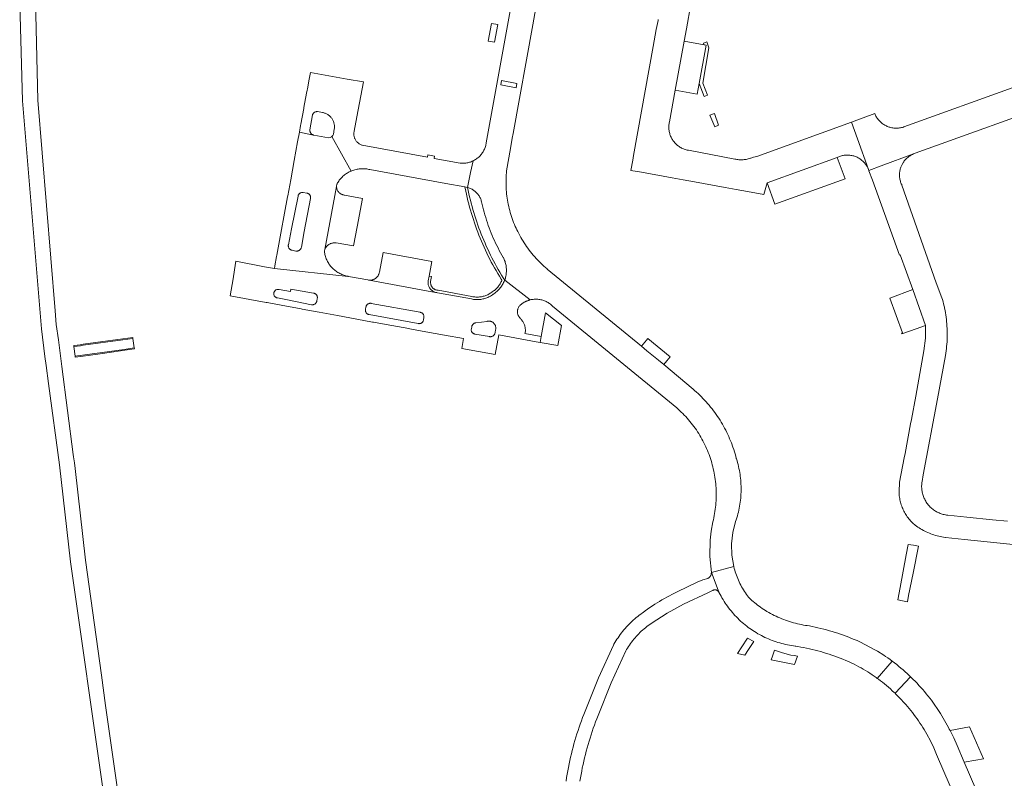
# Model space of a CAD drawing. Extents: x 152825 to 164088, y 457113 to 463005.
# Tile 256 of 256: x 158649 to 158847, y 460032 to 460184. Entities that reach past the tile are written whole.
import ezdxf

# ---------------------------------------------------------------- set-up
doc = ezdxf.new("R2010")
doc.units = 0
doc.header["$LTSCALE"] = 0.5
for name, color, linetype, lineweight in [('B-PV-VH-GESLOTENVERHARDING_ASFALT-GV', 251, 'CONTINUOUS', 18), ('B-PV-VH-GESLOTENVERHARDING_BETON-GV', 251, 'CONTINUOUS', 18), ('B-PV-VH-ONVERHARD_ZAND-GV', 251, 'CONTINUOUS', 18), ('B-PV-VH-OPENVERHARDING_BETONSTRAATSTEEN-GV', 251, 'CONTINUOUS', 18)]:
    doc.layers.add(name, color=color, linetype=linetype, lineweight=lineweight)

msp = doc.modelspace()

# ---------------------------------------------------------------- linework, layer by layer
at = {"layer": 'B-PV-VH-GESLOTENVERHARDING_ASFALT-GV', "flags": 128}
for points in [[(158668.916, 460028.888), (158666.498, 460046.222), (158665.655, 460052.269), (158662.44, 460075.32), (158660.359, 460093.701), (158660.23, 460094.84), (158660.074, 460096.037), (158660.011, 460096.525), (158657.722, 460114.158), (158657.03, 460119.48), (158656.6, 460122.59), (158656.38, 460125.34), (158652.89, 460167.59), (158652.38, 460190.46)], [(158748.435, 460189.979), (158742.86, 460159.04), (158742.859, 460159.035), (158742.829, 460158.842), (158742.791, 460158.651), (158742.745, 460158.462), (158742.691, 460158.274), (158742.63, 460158.089), (158742.561, 460157.907), (158742.485, 460157.727), (158742.401, 460157.551), (158742.31, 460157.378), (158742.212, 460157.21), (158742.108, 460157.045), (158741.997, 460156.885), (158741.879, 460156.729), (158741.755, 460156.579), (158741.625, 460156.434), (158741.489, 460156.294), (158741.347, 460156.16), (158741.2, 460156.032), (158741.048, 460155.909), (158740.891, 460155.794), (158740.73, 460155.685), (158740.564, 460155.582), (158740.394, 460155.486), (158740.22, 460155.398), (158739.73, 460153.036), (158739.117, 460150.084), (158739.182, 460150.065), (158739.353, 460150.009), (158739.521, 460149.945), (158739.686, 460149.874), (158739.848, 460149.796), (158740.006, 460149.711), (158740.16, 460149.619), (158740.31, 460149.52), (158740.455, 460149.414), (158740.596, 460149.302), (158740.731, 460149.184), (158740.862, 460149.06), (158740.986, 460148.93), (158741.104, 460148.795), (158741.217, 460148.655), (158741.323, 460148.51), (158741.422, 460148.36), (158741.515, 460148.206), (158741.601, 460148.048), (158741.679, 460147.887), (158741.751, 460147.722), (158741.815, 460147.554), (158741.871, 460147.383), (158741.92, 460147.21), (158742.039, 460146.675), (158742.165, 460146.142), (158742.299, 460145.61), (158742.441, 460145.081), (158742.591, 460144.554), (158742.748, 460144.029), (158742.913, 460143.506), (158743.085, 460142.986), (158743.266, 460142.468), (158743.453, 460141.953), (158743.648, 460141.441), (158743.851, 460140.932), (158744.061, 460140.426), (158744.278, 460139.922), (158744.503, 460139.422), (158744.735, 460138.926), (158744.974, 460138.433), (158745.221, 460137.943), (158745.474, 460137.457), (158745.735, 460136.975), (158746.002, 460136.497), (158746.277, 460136.023), (158746.29, 460136), (158746.296, 460135.988), (158746.389, 460135.799), (158746.475, 460135.606), (158746.553, 460135.411), (158746.624, 460135.213), (158746.687, 460135.012), (158746.742, 460134.809), (158746.79, 460134.604), (158746.829, 460134.398), (158746.861, 460134.19), (158746.885, 460133.98), (158746.901, 460133.771), (158746.909, 460133.56), (158746.91, 460133.35), (158746.902, 460133.14), (158746.886, 460132.93), (158746.862, 460132.721), (158746.83, 460132.513), (158746.79, 460132.306), (158746.743, 460132.101), (158746.688, 460131.898), (158746.624, 460131.697), (158746.554, 460131.499), (158751.683, 460127.527), (158751.868, 460127.568), (158752.06, 460127.603), (158752.253, 460127.63), (158752.447, 460127.648), (158752.642, 460127.659), (158752.837, 460127.662), (158753.032, 460127.657), (158753.226, 460127.644), (158753.42, 460127.623), (158753.613, 460127.594), (158753.804, 460127.557), (158753.994, 460127.512), (158754.182, 460127.459), (158754.368, 460127.399), (158754.55, 460127.332), (158754.73, 460127.256), (158754.907, 460127.174), (158755.08, 460127.084), (158755.25, 460126.988), (158755.415, 460126.884), (158755.576, 460126.774), (158755.732, 460126.657), (158755.883, 460126.534), (158756.029, 460126.405), (158756.17, 460126.27), (158781.07, 460105.86), (158781.344, 460105.619), (158781.661, 460105.33), (158781.972, 460105.036), (158782.277, 460104.735), (158782.577, 460104.429), (158782.872, 460104.118), (158783.16, 460103.801), (158783.442, 460103.479), (158783.718, 460103.152), (158783.989, 460102.819), (158784.252, 460102.482), (158784.51, 460102.139), (158784.761, 460101.792), (158785.006, 460101.44), (158785.244, 460101.084), (158785.475, 460100.723), (158785.699, 460100.359), (158785.917, 460099.99), (158786.128, 460099.617), (158786.331, 460099.24), (158786.528, 460098.859), (158786.717, 460098.475), (158786.9, 460098.087), (158787.075, 460097.696), (158787.242, 460097.302), (158787.402, 460096.905), (158787.555, 460096.504), (158787.701, 460096.101), (158787.838, 460095.696), (158787.969, 460095.288), (158788.091, 460094.877), (158788.206, 460094.464), (158788.313, 460094.05), (158788.413, 460093.633), (158788.504, 460093.214), (158788.588, 460092.794), (158788.664, 460092.372), (158788.732, 460091.95), (158788.792, 460091.525), (158788.844, 460091.1), (158788.888, 460090.674), (158788.924, 460090.247), (158788.952, 460089.82), (158788.973, 460089.392), (158788.985, 460088.964), (158788.989, 460088.535), (158788.986, 460088.107), (158788.974, 460087.679), (158788.954, 460087.251), (158788.926, 460086.823), (158788.891, 460086.396), (158788.847, 460085.97), (158788.795, 460085.545), (158788.736, 460085.12), (158788.668, 460084.697), (158788.593, 460084.276), (158788.51, 460083.856), (158788.419, 460083.437), (158788.32, 460083.02), (158787.991, 460081.185), (158787.784, 460079.332), (158787.717, 460076.099), (158788.02, 460072.88), (158788.027, 460072.863), (158792.516, 460074.043), (158792.13, 460076.323), (158792.07, 460078.635), (158792.326, 460080.881), (158792.89, 460083.07), (158793.017, 460083.45), (158793.136, 460083.832), (158793.248, 460084.216), (158793.351, 460084.603), (158793.448, 460084.991), (158793.536, 460085.382), (158793.616, 460085.774), (158793.689, 460086.168), (158793.754, 460086.563), (158793.81, 460086.959), (158793.859, 460087.356), (158793.9, 460087.754), (158793.933, 460088.153), (158793.958, 460088.553), (158793.975, 460088.953), (158793.984, 460089.353), (158793.986, 460089.753), (158793.979, 460090.153), (158793.964, 460090.553), (158793.941, 460090.953), (158793.91, 460091.352), (158793.871, 460091.75), (158793.824, 460092.148), (158793.769, 460092.544), (158793.707, 460092.94), (158793.636, 460093.334), (158793.557, 460093.726), (158793.471, 460094.117), (158793.377, 460094.506), (158793.275, 460094.893), (158793.166, 460095.278), (158793.049, 460095.661), (158793.02, 460095.75), (158792.902, 460096.198), (158792.777, 460096.644), (158792.643, 460097.088), (158792.502, 460097.529), (158792.354, 460097.968), (158792.198, 460098.404), (158792.173, 460098.473), (158792.034, 460098.838), (158791.863, 460099.269), (158791.685, 460099.696), (158791.499, 460100.12), (158791.306, 460100.542), (158791.106, 460100.959), (158790.898, 460101.374), (158790.684, 460101.784), (158790.462, 460102.191), (158790.233, 460102.594), (158789.998, 460102.993), (158789.755, 460103.388), (158789.506, 460103.778), (158789.25, 460104.165), (158788.987, 460104.546), (158788.718, 460104.924), (158788.443, 460105.296), (158788.161, 460105.664), (158787.872, 460106.026), (158787.578, 460106.384), (158787.277, 460106.737), (158786.971, 460107.084), (158786.658, 460107.426), (158786.339, 460107.762), (158786.015, 460108.093), (158785.685, 460108.419), (158785.35, 460108.738), (158785.009, 460109.052), (158784.663, 460109.36), (158784.36, 460109.62), (158778.471, 460114.541), (158777.42, 460115.42), (158775.101, 460117.321), (158773.995, 460118.227), (158755.11, 460133.7), (158755.076, 460133.728), (158754.745, 460134.013), (158754.419, 460134.303), (158754.099, 460134.599), (158753.784, 460134.901), (158753.475, 460135.209), (158753.171, 460135.522), (158752.873, 460135.841), (158752.581, 460136.165), (158752.295, 460136.495), (158752.015, 460136.83), (158751.741, 460137.169), (158751.474, 460137.514), (158751.213, 460137.864), (158750.958, 460138.218), (158750.71, 460138.577), (158750.468, 460138.941), (158750.234, 460139.308), (158750.006, 460139.681), (158749.784, 460140.057), (158749.57, 460140.437), (158749.363, 460140.821), (158749.163, 460141.209), (158748.97, 460141.6), (158748.845, 460141.87), (158748.672, 460142.256), (158748.508, 460142.645), (158748.351, 460143.038), (158748.201, 460143.433), (158748.058, 460143.831), (158747.924, 460144.231), (158747.797, 460144.634), (158747.677, 460145.04), (158747.565, 460145.447), (158747.461, 460145.857), (158747.365, 460146.269), (158747.277, 460146.682), (158747.196, 460147.097), (158747.123, 460147.513), (158747.058, 460147.931), (158747.001, 460148.35), (158746.952, 460148.769), (158746.911, 460149.19), (158746.878, 460149.611), (158746.853, 460150.033), (158746.836, 460150.455), (158746.827, 460150.878), (158746.826, 460151.301), (158746.833, 460151.723), (158746.848, 460152.146), (158746.87, 460152.568), (158746.901, 460152.989), (158746.94, 460153.41), (158747.75, 460157.88), (158748.09, 460159.96), (158748.261, 460160.903), (158752.206, 460182.658), (158752.83, 460186.1)], [(158649.26, 460186.96), (158649.85, 460167.44), (158653.62, 460121.7), (158654.28, 460116.2), (158654.55, 460114.35), (158655.042, 460110.732), (158657.26, 460094.44), (158659.46, 460074.98), (158666.049, 460028.59)], [(158761.651, 460031.034), (158761.76, 460031.709), (158761.877, 460032.383), (158762.002, 460033.056), (158762.135, 460033.726), (158762.276, 460034.396), (158762.424, 460035.063), (158762.58, 460035.729), (158762.744, 460036.393), (158762.916, 460037.055), (158763.096, 460037.714), (158763.283, 460038.372), (158763.478, 460039.027), (158763.68, 460039.681), (158763.891, 460040.331), (158764.108, 460040.98), (158764.334, 460041.625), (158764.567, 460042.268), (158764.807, 460042.908), (158765.055, 460043.546), (158765.31, 460044.18), (158767.951, 460050.72), (158770.87, 460057.14), (158771.02, 460057.4), (158771.208, 460057.711), (158771.402, 460058.018), (158771.604, 460058.321), (158771.812, 460058.619), (158772.027, 460058.913), (158772.248, 460059.202), (158772.475, 460059.486), (158772.709, 460059.765), (158772.948, 460060.038), (158773.194, 460060.307), (158773.445, 460060.57), (158773.702, 460060.827), (158773.965, 460061.079), (158774.233, 460061.324), (158774.507, 460061.564), (158774.786, 460061.798), (158775.069, 460062.026), (158775.358, 460062.247), (158775.652, 460062.462), (158775.95, 460062.67), (158779.136, 460064.702), (158782.46, 460066.5), (158787.304, 460068.801), (158788.25, 460069.25), (158788.306, 460069.282), (158788.383, 460069.319), (158788.463, 460069.348), (158788.546, 460069.37), (158788.63, 460069.383), (158788.715, 460069.389), (158788.8, 460069.387), (158788.885, 460069.376), (158788.968, 460069.358), (158789.049, 460069.332), (158789.128, 460069.299), (158789.203, 460069.258), (158789.273, 460069.211), (158789.339, 460069.157), (158789.4, 460069.098), (158789.455, 460069.032), (158789.504, 460068.962), (158789.545, 460068.888), (158789.58, 460068.81), (158788.027, 460072.863), (158788.02, 460072.88), (158788.02, 460072.861), (158788.017, 460072.757), (158788.006, 460072.653), (158787.987, 460072.551), (158787.961, 460072.45), (158787.926, 460072.352), (158787.885, 460072.256), (158787.835, 460072.164), (158787.78, 460072.076), (158787.717, 460071.993), (158787.648, 460071.914), (158787.574, 460071.841), (158787.494, 460071.775), (158787.409, 460071.714), (158787.32, 460071.66), (158786.33, 460071.39), (158785.17, 460070.9), (158781.14, 460068.96), (158780.627, 460068.713), (158780.117, 460068.459), (158779.611, 460068.198), (158779.109, 460067.929), (158778.611, 460067.654), (158778.116, 460067.372), (158777.626, 460067.083), (158777.14, 460066.786), (158776.657, 460066.484), (158776.18, 460066.174), (158775.706, 460065.858), (158775.237, 460065.535), (158774.773, 460065.205), (158774.313, 460064.869), (158774.18, 460064.77), (158773.863, 460064.543), (158773.55, 460064.311), (158773.243, 460064.071), (158772.94, 460063.826), (158772.642, 460063.574), (158772.35, 460063.316), (158772.063, 460063.052), (158771.782, 460062.783), (158771.506, 460062.508), (158771.235, 460062.227), (158770.971, 460061.94), (158770.713, 460061.649), (158770.46, 460061.352), (158770.214, 460061.049), (158769.974, 460060.742), (158769.74, 460060.431), (158769.513, 460060.114), (158769.292, 460059.793), (158769.078, 460059.467), (158768.871, 460059.137), (158768.67, 460058.802), (158768.477, 460058.464), (158768.37, 460058.27), (158765.388, 460051.735), (158762.71, 460045.07), (158762.451, 460044.427), (158762.2, 460043.78), (158761.956, 460043.131), (158761.719, 460042.479), (158761.49, 460041.825), (158761.269, 460041.168), (158761.055, 460040.508), (158760.849, 460039.846), (158760.65, 460039.181), (158760.459, 460038.515), (158760.276, 460037.846), (158760.101, 460037.175), (158759.933, 460036.502), (158759.773, 460035.827), (158759.621, 460035.151), (158759.477, 460034.472), (158759.341, 460033.793), (158759.212, 460033.111), (158759.091, 460032.428), (158758.978, 460031.744), (158758.873, 460031.058)], [(158844.92, 460020.63), (158838.769, 460034.816), (158837.31, 460038.18), (158836.637, 460039.684), (158835.91, 460041.163), (158835.754, 460041.463), (158835.596, 460041.763), (158833.968, 460044.566), (158832.153, 460047.251), (158831.817, 460047.693), (158831.517, 460048.077), (158831.475, 460048.131), (158831.127, 460048.563), (158830.773, 460048.991), (158830.412, 460049.413), (158830.045, 460049.83), (158829.673, 460050.242), (158829.294, 460050.649), (158828.91, 460051.049), (158828.52, 460051.445), (158828.124, 460051.834), (158827.973, 460051.979), (158824.873, 460048.64), (158825.059, 460048.46), (158825.425, 460048.095), (158825.785, 460047.725), (158826.139, 460047.348), (158826.488, 460046.967), (158826.83, 460046.58), (158827.006, 460046.383), (158827.35, 460045.992), (158827.687, 460045.595), (158828.018, 460045.192), (158828.343, 460044.785), (158828.661, 460044.373), (158828.973, 460043.956), (158829.279, 460043.534), (158829.578, 460043.108), (158829.871, 460042.677), (158830.157, 460042.242), (158830.436, 460041.802), (158830.709, 460041.358), (158830.974, 460040.91), (158831.233, 460040.458), (158831.963, 460039.091), (158832.629, 460037.692), (158832.923, 460037.025), (158833.2, 460036.35), (158841.18, 460017.78)]]:
    msp.add_lwpolyline(points, dxfattribs=at)
for points in [[(158748.864, 460170.062), (158745.77, 460170.627), (158745.926, 460171.483), (158749.02, 460170.918)], [(158828.554, 460078.315), (158827.519, 460078.509), (158827.118, 460076.395), (158825.874, 460069.836), (158825.408, 460067.376), (158826.374, 460067.178), (158827.34, 460066.98), (158827.596, 460068.247), (158828.504, 460072.744), (158829.59, 460078.12)], [(158792.516, 460074.043), (158788.027, 460072.863), (158789.58, 460068.81), (158789.764, 460068.457), (158789.954, 460068.107), (158790.152, 460067.761), (158790.356, 460067.42), (158790.567, 460067.082), (158790.786, 460066.749), (158791.01, 460066.421), (158791.242, 460066.097), (158791.479, 460065.777), (158791.723, 460065.462), (158791.974, 460065.153), (158792.23, 460064.848), (158792.493, 460064.549), (158792.761, 460064.255), (158793.036, 460063.967), (158793.316, 460063.684), (158793.602, 460063.407), (158793.893, 460063.135), (158794.19, 460062.87), (158794.492, 460062.61), (158794.799, 460062.357), (158795.111, 460062.11), (158795.428, 460061.869), (158795.75, 460061.634), (158796.076, 460061.406), (158796.345, 460061.226), (158796.68, 460061.01), (158797.019, 460060.802), (158797.361, 460060.6), (158797.709, 460060.405), (158798.059, 460060.217), (158798.414, 460060.036), (158798.772, 460059.863), (158799.134, 460059.696), (158799.499, 460059.537), (158799.866, 460059.385), (158800.237, 460059.241), (158800.611, 460059.104), (158800.988, 460058.975), (158801.366, 460058.853), (158801.748, 460058.739), (158802.131, 460058.632), (158802.517, 460058.534), (158802.904, 460058.443), (158803.294, 460058.36), (158803.684, 460058.284), (158804.077, 460058.217), (158804.47, 460058.157), (158804.865, 460058.106), (158805, 460058.09), (158805.375, 460058.028), (158805.955, 460057.926), (158806.534, 460057.817), (158807.111, 460057.699), (158807.686, 460057.573), (158808.26, 460057.44), (158808.832, 460057.299), (158809.402, 460057.15), (158809.97, 460056.993), (158810.536, 460056.829), (158811.099, 460056.657), (158811.66, 460056.477), (158812.218, 460056.29), (158812.775, 460056.095), (158813.328, 460055.893), (158813.878, 460055.683), (158814.426, 460055.466), (158814.97, 460055.241), (158815.512, 460055.009), (158816.05, 460054.77), (158816.228, 460054.684), (158816.691, 460054.455), (158817.151, 460054.219), (158817.607, 460053.976), (158818.059, 460053.726), (158818.507, 460053.468), (158818.951, 460053.204), (158819.391, 460052.933), (158819.827, 460052.655), (158820.258, 460052.371), (158820.685, 460052.08), (158821.108, 460051.782), (158821.316, 460051.63), (158824.323, 460055.073), (158823.875, 460055.402), (158823.423, 460055.725), (158822.966, 460056.04), (158822.61, 460056.28), (158821.33, 460057.11), (158820.927, 460057.322), (158817.78, 460058.96), (158817.241, 460059.201), (158816.699, 460059.434), (158816.155, 460059.66), (158815.606, 460059.878), (158815.056, 460060.09), (158814.502, 460060.293), (158813.945, 460060.489), (158813.386, 460060.678), (158812.825, 460060.859), (158812.261, 460061.032), (158811.695, 460061.198), (158811.126, 460061.356), (158810.556, 460061.506), (158809.983, 460061.648), (158809.409, 460061.783), (158808.833, 460061.91), (158808.255, 460062.029), (158807.675, 460062.14), (158807.23, 460062.22), (158806.938, 460062.263), (158806.528, 460062.331), (158806.12, 460062.407), (158805.712, 460062.491), (158805.307, 460062.582), (158804.903, 460062.682), (158804.501, 460062.789), (158804.102, 460062.904), (158803.704, 460063.026), (158803.309, 460063.156), (158802.917, 460063.294), (158802.527, 460063.439), (158802.141, 460063.591), (158801.757, 460063.751), (158801.376, 460063.919), (158800.999, 460064.094), (158800.625, 460064.275), (158800.255, 460064.465), (158799.889, 460064.661), (158799.526, 460064.864), (158799.167, 460065.074), (158798.848, 460065.269), (158798.532, 460065.469), (158798.219, 460065.675), (158797.911, 460065.886), (158797.605, 460066.102), (158797.304, 460066.324), (158797.006, 460066.551), (158796.713, 460066.783), (158796.423, 460067.02), (158796.138, 460067.262), (158795.857, 460067.508), (158795.58, 460067.76), (158795.472, 460067.898), (158795.254, 460068.186), (158795.043, 460068.479), (158794.837, 460068.777), (158794.639, 460069.079), (158794.447, 460069.386), (158794.262, 460069.696), (158794.084, 460070.011), (158793.913, 460070.33), (158793.749, 460070.652), (158793.593, 460070.978), (158793.443, 460071.307), (158793.301, 460071.639), (158793.166, 460071.975), (158793.039, 460072.313), (158792.919, 460072.655), (158792.807, 460072.998), (158792.702, 460073.344), (158792.605, 460073.693)]]:
    msp.add_lwpolyline(points, close=True, dxfattribs=at)
at = {"layer": 'B-PV-VH-GESLOTENVERHARDING_BETON-GV', "flags": 128}
msp.add_lwpolyline([(158672.24, 460117.88), (158671.97, 460119.8), (158669.958, 460119.521), (158662.007, 460118.42), (158661.45, 460118.343), (158660.13, 460118.16), (158660.392, 460116.25), (158670.219, 460117.602)], close=True, dxfattribs=at)
at = {"layer": 'B-PV-VH-ONVERHARD_ZAND-GV', "flags": 128}
for points in [[(158786.327, 460170.96), (158787.538, 460178.036), (158787.095, 460179.253), (158786.435, 460178.963), (158786.563, 460178.671), (158786.95, 460178.6), (158785.576, 460170.883), (158786.559, 460168.27), (158787.221, 460168.581)], [(158788.617, 460164.871), (158787.716, 460164.527), (158788.728, 460162.206), (158789.483, 460162.566)], [(158739.117, 460150.084), (158738.588, 460150.18), (158738.756, 460149.344), (158738.893, 460148.7), (158739.04, 460148.051), (158739.193, 460147.41), (158739.355, 460146.77), (158739.363, 460146.738), (158739.522, 460146.139), (158739.701, 460145.497), (158739.886, 460144.865), (158740.078, 460144.233), (158740.278, 460143.606), (158740.486, 460142.979), (158740.701, 460142.356), (158740.924, 460141.735), (158741.155, 460141.117), (158741.393, 460140.503), (158741.638, 460139.891), (158741.892, 460139.281), (158742.152, 460138.676), (158742.421, 460138.073), (158742.696, 460137.474), (158742.979, 460136.878), (158743.269, 460136.286), (158743.566, 460135.697), (158743.87, 460135.113), (158744.182, 460134.532), (158744.5, 460133.954), (158744.823, 460133.386), (158745.159, 460132.81), (158745.498, 460132.245), (158745.845, 460131.684), (158745.996, 460131.445), (158745.978, 460131.399), (158745.898, 460131.224), (158745.813, 460131.052), (158745.722, 460130.883), (158745.624, 460130.719), (158745.518, 460130.557), (158745.41, 460130.401), (158745.294, 460130.249), (158745.171, 460130.1), (158745.046, 460129.958), (158744.911, 460129.818), (158744.774, 460129.685), (158744.632, 460129.558), (158744.483, 460129.435), (158744.326, 460129.314), (158743.964, 460129.051), (158743.812, 460128.943), (158743.649, 460128.838), (158743.486, 460128.74), (158743.321, 460128.649), (158743.15, 460128.564), (158742.977, 460128.486), (158742.8, 460128.414), (158742.621, 460128.349), (158742.439, 460128.291), (158742.256, 460128.24), (158742.071, 460128.196), (158741.886, 460128.159), (158741.695, 460128.129), (158741.509, 460128.107), (158741.316, 460128.092), (158741.129, 460128.083), (158740.936, 460128.083), (158740.748, 460128.089), (158740.556, 460128.103), (158740.369, 460128.123), (158740.179, 460128.152), (158739.971, 460128.192), (158733.191, 460129.442), (158733.112, 460129.451), (158733.016, 460129.462), (158732.921, 460129.48), (158732.824, 460129.505), (158732.733, 460129.534), (158732.643, 460129.569), (158732.552, 460129.611), (158732.468, 460129.657), (158732.381, 460129.712), (158732.306, 460129.764), (158732.23, 460129.827), (158732.158, 460129.894), (158732.09, 460129.965), (158732.027, 460130.04), (158731.968, 460130.118), (158731.916, 460130.198), (158731.867, 460130.286), (158731.825, 460130.371), (158731.787, 460130.465), (158731.756, 460130.552), (158731.73, 460130.65), (158731.711, 460130.745), (158731.697, 460130.842), (158731.689, 460130.939), (158731.687, 460131.037), (158731.692, 460131.134), (158731.702, 460131.23), (158731.887, 460132.238), (158731.386, 460132.278), (158731.21, 460131.32), (158731.195, 460131.192), (158731.188, 460131.064), (158731.189, 460130.935), (158731.198, 460130.807), (158731.215, 460130.679), (158731.24, 460130.553), (158731.272, 460130.428), (158731.313, 460130.306), (158731.36, 460130.187), (158731.416, 460130.07), (158731.478, 460129.957), (158731.547, 460129.849), (158731.623, 460129.745), (158731.705, 460129.646), (158731.793, 460129.552), (158731.886, 460129.464), (158731.985, 460129.381), (158732.089, 460129.306), (158732.198, 460129.236), (158732.31, 460129.174), (158732.427, 460129.118), (158732.546, 460129.07), (158732.668, 460129.03), (158732.793, 460128.997), (158732.919, 460128.972), (158733.046, 460128.955), (158733.1, 460128.95), (158739.88, 460127.7), (158740.086, 460127.661), (158740.293, 460127.629), (158740.501, 460127.606), (158740.71, 460127.59), (158740.919, 460127.583), (158741.129, 460127.583), (158741.338, 460127.592), (158741.547, 460127.608), (158741.755, 460127.633), (158741.962, 460127.665), (158742.167, 460127.705), (158742.371, 460127.753), (158742.573, 460127.809), (158742.773, 460127.873), (158742.97, 460127.944), (158743.164, 460128.022), (158743.355, 460128.108), (158743.543, 460128.201), (158743.726, 460128.301), (158743.906, 460128.409), (158744.082, 460128.522), (158744.253, 460128.643), (158744.29, 460128.67), (158744.62, 460128.91), (158744.787, 460129.038), (158744.95, 460129.172), (158745.107, 460129.312), (158745.259, 460129.459), (158745.405, 460129.61), (158745.545, 460129.768), (158745.679, 460129.93), (158745.807, 460130.097), (158745.928, 460130.27), (158746.043, 460130.446), (158746.151, 460130.627), (158746.252, 460130.812), (158746.346, 460131.001), (158746.433, 460131.192), (158746.512, 460131.388), (158746.554, 460131.499), (158746.267, 460131.952), (158745.924, 460132.508), (158745.587, 460133.068), (158745.258, 460133.633), (158744.935, 460134.201), (158744.62, 460134.773), (158744.311, 460135.349), (158744.009, 460135.928), (158743.715, 460136.511), (158743.428, 460137.098), (158743.148, 460137.688), (158742.875, 460138.282), (158742.609, 460138.879), (158742.351, 460139.479), (158742.1, 460140.083), (158741.857, 460140.689), (158741.621, 460141.298), (158741.393, 460141.91), (158741.172, 460142.525), (158740.958, 460143.143), (158740.753, 460143.763), (158740.554, 460144.385), (158740.364, 460145.01), (158740.181, 460145.637), (158740.005, 460146.267), (158739.838, 460146.898), (158739.678, 460147.532), (158739.526, 460148.167), (158739.382, 460148.804), (158739.246, 460149.443)]]:
    msp.add_lwpolyline(points, close=True, dxfattribs=at)
at = {"layer": 'B-PV-VH-OPENVERHARDING_BETONSTRAATSTEEN-GV', "flags": 128}
for points in [[(158777.38, 460183.749), (158777.33, 460183.56), (158776.98, 460181.76), (158776.37, 460178.3), (158772.405, 460156.479), (158772.249, 460155.562), (158771.897, 460153.479), (158773.99, 460153.098), (158780.15, 460151.97), (158782.374, 460151.566), (158784.62, 460151.158), (158790.77, 460150.04), (158793.007, 460149.63), (158795.24, 460149.22), (158798.58, 460148.62), (158799.2, 460150.98), (158813.24, 460156.05), (158813.407, 460156.132), (158813.582, 460156.209), (158813.759, 460156.278), (158813.94, 460156.339), (158814.122, 460156.394), (158814.307, 460156.44), (158814.494, 460156.479), (158814.682, 460156.509), (158814.871, 460156.532), (158815.061, 460156.547), (158815.252, 460156.554), (158815.442, 460156.553), (158815.633, 460156.543), (158815.822, 460156.526), (158816.011, 460156.501), (158816.199, 460156.468), (158816.385, 460156.427), (158816.569, 460156.379), (158816.751, 460156.323), (158816.931, 460156.259), (158817.108, 460156.187), (158817.281, 460156.109), (158817.451, 460156.023), (158817.618, 460155.93), (158817.78, 460155.83), (158817.938, 460155.723), (158818.091, 460155.61), (158818.24, 460155.491), (158818.383, 460155.365), (158818.521, 460155.233), (158818.653, 460155.096), (158818.78, 460154.954), (158818.9, 460154.806), (158819.014, 460154.653), (158819.122, 460154.496), (158819.222, 460154.334), (158819.316, 460154.168), (158819.403, 460153.999), (158819.483, 460153.826), (158819.555, 460153.649), (158817.342, 460159.804), (158816.127, 460163.182), (158797.12, 460156.3), (158796.48, 460156.11), (158795.94, 460155.95), (158795.853, 460155.919), (158795.841, 460155.915), (158795.64, 460155.849), (158795.436, 460155.792), (158795.23, 460155.742), (158795.023, 460155.699), (158794.813, 460155.665), (158794.603, 460155.639), (158794.392, 460155.62), (158794.181, 460155.61), (158794.024, 460155.609), (158793.969, 460155.608), (158793.757, 460155.613), (158793.546, 460155.626), (158793.335, 460155.648), (158793.125, 460155.677), (158792.917, 460155.715), (158792.71, 460155.76), (158783.45, 460157.51), (158783.33, 460157.531), (158783.14, 460157.571), (158782.952, 460157.618), (158782.766, 460157.674), (158782.582, 460157.736), (158782.401, 460157.807), (158782.223, 460157.885), (158782.049, 460157.97), (158781.878, 460158.062), (158781.711, 460158.161), (158781.548, 460158.267), (158781.389, 460158.379), (158781.236, 460158.498), (158781.087, 460158.624), (158780.944, 460158.755), (158780.807, 460158.892), (158780.675, 460159.034), (158780.549, 460159.182), (158780.429, 460159.335), (158780.316, 460159.493), (158780.209, 460159.655), (158780.109, 460159.821), (158780.016, 460159.992), (158779.93, 460160.166), (158779.851, 460160.344), (158779.78, 460160.524), (158779.716, 460160.708), (158779.66, 460160.894), (158779.611, 460161.082), (158779.571, 460161.272), (158779.538, 460161.463), (158779.513, 460161.656), (158779.496, 460161.849), (158779.487, 460162.043), (158779.486, 460162.237), (158779.493, 460162.431), (158779.508, 460162.625), (158779.53, 460162.818), (158779.561, 460163.01), (158779.6, 460163.2), (158780.78, 460169.54), (158782.55, 460179.41), (158783, 460181.867), (158783.91, 460186.84)], [(158849.271, 460170.37), (158826.65, 460162.19), (158826.534, 460162.152), (158826.348, 460162.099), (158826.16, 460162.053), (158825.97, 460162.015), (158825.778, 460161.985), (158825.586, 460161.962), (158825.392, 460161.948), (158825.199, 460161.942), (158825.005, 460161.943), (158824.811, 460161.953), (158824.618, 460161.971), (158824.426, 460161.996), (158824.235, 460162.03), (158824.046, 460162.071), (158823.858, 460162.12), (158823.673, 460162.177), (158823.49, 460162.241), (158823.31, 460162.313), (158823.133, 460162.393), (158822.959, 460162.479), (158822.79, 460162.573), (158822.624, 460162.673), (158822.462, 460162.78), (158822.306, 460162.894), (158822.153, 460163.014), (158822.006, 460163.141), (158821.865, 460163.273), (158821.729, 460163.411), (158821.598, 460163.555), (158821.474, 460163.704), (158821.356, 460163.857), (158821.245, 460164.016), (158821.14, 460164.179), (158821.042, 460164.346), (158820.951, 460164.517), (158820.867, 460164.692), (158820.79, 460164.87), (158816.127, 460163.182), (158817.342, 460159.804), (158819.555, 460153.649), (158819.62, 460153.47), (158822.087, 460154.385), (158828.558, 460156.782), (158828.738, 460156.855), (158828.92, 460156.92), (158859.042, 460167.756)], [(158847.42, 460083.13), (158844.43, 460083.44), (158839.27, 460083.96), (158835.46, 460084.36), (158835.387, 460084.367), (158835.174, 460084.393), (158834.962, 460084.427), (158834.751, 460084.469), (158834.541, 460084.519), (158834.334, 460084.576), (158834.13, 460084.642), (158833.927, 460084.714), (158833.728, 460084.795), (158833.532, 460084.882), (158833.339, 460084.977), (158833.149, 460085.079), (158832.964, 460085.188), (158832.783, 460085.304), (158832.606, 460085.426), (158832.434, 460085.555), (158832.267, 460085.69), (158832.105, 460085.831), (158831.948, 460085.979), (158831.797, 460086.132), (158831.652, 460086.29), (158831.513, 460086.454), (158831.38, 460086.623), (158831.253, 460086.796), (158831.133, 460086.975), (158831.02, 460087.157), (158830.913, 460087.344), (158830.814, 460087.535), (158830.722, 460087.729), (158830.637, 460087.926), (158830.559, 460088.126), (158830.489, 460088.33), (158830.426, 460088.535), (158830.371, 460088.743), (158830.324, 460088.953), (158830.285, 460089.164), (158830.254, 460089.377), (158830.23, 460089.591), (158830.215, 460089.805), (158830.207, 460090.02), (158830.208, 460090.235), (158830.216, 460090.45), (158830.233, 460090.664), (158830.258, 460090.878), (158830.29, 460091.09), (158830.52, 460092.44), (158833.37, 460107.67), (158834.99, 460116.4), (158835.061, 460116.847), (158835.124, 460117.294), (158835.179, 460117.743), (158835.226, 460118.193), (158835.266, 460118.643), (158835.297, 460119.094), (158835.32, 460119.546), (158835.335, 460119.998), (158835.343, 460120.45), (158835.342, 460120.902), (158835.333, 460121.354), (158835.317, 460121.806), (158835.292, 460122.257), (158835.259, 460122.708), (158835.218, 460123.159), (158835.17, 460123.608), (158835.113, 460124.057), (158835.049, 460124.504), (158834.976, 460124.951), (158834.896, 460125.396), (158834.808, 460125.839), (158834.76, 460126.06), (158834.712, 460126.281), (158834.608, 460126.721), (158834.497, 460127.159), (158834.377, 460127.595), (158834.28, 460127.93), (158833.14, 460130.92), (158826.24, 460150.55), (158826.202, 460150.627), (158826.124, 460150.8), (158826.052, 460150.977), (158825.989, 460151.156), (158825.933, 460151.338), (158825.884, 460151.522), (158825.844, 460151.708), (158825.811, 460151.895), (158825.786, 460152.084), (158825.769, 460152.273), (158825.76, 460152.463), (158825.759, 460152.654), (158825.766, 460152.844), (158825.782, 460153.033), (158825.804, 460153.222), (158825.835, 460153.41), (158825.874, 460153.596), (158825.921, 460153.781), (158825.975, 460153.963), (158826.037, 460154.143), (158826.267, 460154.665), (158826.561, 460155.154), (158826.615, 460155.229), (158826.731, 460155.383), (158826.855, 460155.533), (158826.984, 460155.677), (158827.119, 460155.816), (158827.26, 460155.949), (158827.406, 460156.076), (158827.558, 460156.196), (158827.714, 460156.311), (158827.875, 460156.419), (158828.04, 460156.52), (158828.209, 460156.615), (158828.382, 460156.702), (158828.558, 460156.782), (158822.087, 460154.385), (158819.62, 460153.47), (158819.64, 460153.415), (158820.325, 460151.51), (158825.77, 460136.52), (158825.9, 460136.54), (158828.45, 460129.58), (158830.999, 460122.366), (158830.974, 460119.818), (158830.66, 460117.29), (158829.04, 460108.19), (158828.162, 460103.555), (158827.995, 460102.674), (158826.869, 460096.73), (158826.698, 460095.828), (158825.782, 460090.992), (158825.68, 460089.05), (158825.689, 460088.783), (158825.705, 460088.516), (158825.73, 460088.25), (158825.762, 460087.984), (158825.802, 460087.72), (158825.851, 460087.457), (158825.907, 460087.196), (158825.971, 460086.936), (158826.043, 460086.679), (158826.122, 460086.423), (158826.209, 460086.17), (158826.303, 460085.92), (158826.405, 460085.673), (158826.515, 460085.429), (158826.631, 460085.189), (158826.755, 460084.952), (158826.885, 460084.718), (158827.023, 460084.489), (158827.168, 460084.264), (158827.319, 460084.044), (158827.476, 460083.828), (158827.64, 460083.617), (158827.81, 460083.41), (158827.987, 460083.209), (158828.169, 460083.014), (158828.357, 460082.824), (158828.551, 460082.639), (158828.75, 460082.461), (158828.88, 460082.35), (158829.149, 460082.159), (158829.422, 460081.974), (158829.699, 460081.796), (158829.981, 460081.625), (158830.267, 460081.46), (158830.556, 460081.303), (158830.85, 460081.153), (158831.147, 460081.01), (158831.447, 460080.874), (158831.751, 460080.745), (158832.058, 460080.624), (158832.367, 460080.51), (158832.679, 460080.404), (158832.994, 460080.305), (158833.311, 460080.214), (158833.63, 460080.131), (158833.951, 460080.056), (158834.274, 460079.988), (158834.598, 460079.929), (158834.924, 460079.877), (158834.97, 460079.87), (158838.79, 460079.5), (158858.93, 460077.41)]]:
    msp.add_lwpolyline(points, dxfattribs=at)
for points in [[(158745.169, 460182.73), (158743.897, 460182.964), (158743.259, 460179.423), (158744.53, 460179.19)], [(158782.55, 460179.41), (158780.78, 460169.54), (158785.2, 460168.77), (158785.576, 460170.883), (158786.95, 460178.6), (158786.563, 460178.671)], [(158714.94, 460171.8), (158707.58, 460173.13), (158707.33, 460171.79), (158706.97, 460169.832), (158706.922, 460169.573), (158706.81, 460168.96), (158706.292, 460166.125), (158706.25, 460165.911), (158705.668, 460162.73), (158705.62, 460162.468), (158705.375, 460161.128), (158708.177, 460160.573), (158708.127, 460160.589), (158708.047, 460160.618), (158707.97, 460160.656), (158707.896, 460160.7), (158707.828, 460160.751), (158707.764, 460160.808), (158707.706, 460160.871), (158707.654, 460160.939), (158707.609, 460161.012), (158707.57, 460161.088), (158707.539, 460161.168), (158707.515, 460161.25), (158707.5, 460161.334), (158707.492, 460161.419), (158707.492, 460161.505), (158707.5, 460161.59), (158708.01, 460164.63), (158708.034, 460164.699), (158708.07, 460164.776), (158708.112, 460164.85), (158708.162, 460164.919), (158708.217, 460164.984), (158708.278, 460165.043), (158708.345, 460165.096), (158708.416, 460165.142), (158708.492, 460165.182), (158708.571, 460165.214), (158708.652, 460165.239), (158708.735, 460165.256), (158708.82, 460165.266), (158708.905, 460165.267), (158708.99, 460165.26), (158710.03, 460165.08), (158710.124, 460165.062), (158710.272, 460165.027), (158710.417, 460164.984), (158710.56, 460164.933), (158710.701, 460164.875), (158710.837, 460164.81), (158710.971, 460164.737), (158711.1, 460164.658), (158711.225, 460164.572), (158711.345, 460164.479), (158711.461, 460164.381), (158711.571, 460164.276), (158711.675, 460164.166), (158711.773, 460164.05), (158711.865, 460163.929), (158711.951, 460163.804), (158712.029, 460163.674), (158712.101, 460163.541), (158712.166, 460163.403), (158712.223, 460163.263), (158712.273, 460163.12), (158712.315, 460162.974), (158712.35, 460162.826), (158712.377, 460162.677), (158712.396, 460162.526), (158712.407, 460162.375), (158712.409, 460162.223), (158712.404, 460162.071), (158712.391, 460161.92), (158712.37, 460161.77), (158712.2, 460160.78), (158712.062, 460160.476), (158711.863, 460160.266), (158715.757, 460153.354), (158715.905, 460153.415), (158716.109, 460153.491), (158716.315, 460153.559), (158716.523, 460153.62), (158716.734, 460153.672), (158716.946, 460153.718), (158717.16, 460153.755), (158717.376, 460153.784), (158717.592, 460153.806), (158717.808, 460153.819), (158718.025, 460153.825), (158718.243, 460153.822), (158718.459, 460153.812), (158718.676, 460153.793), (158718.891, 460153.767), (158719.106, 460153.732), (158719.319, 460153.69), (158719.53, 460153.64), (158734.74, 460150.88), (158738.588, 460150.18), (158739.117, 460150.084), (158739.73, 460153.036), (158740.22, 460155.398), (158740.194, 460155.385), (158740.024, 460155.304), (158739.851, 460155.23), (158739.676, 460155.164), (158739.497, 460155.105), (158739.317, 460155.054), (158739.134, 460155.011), (158738.949, 460154.975), (158738.764, 460154.948), (158738.577, 460154.928), (158738.389, 460154.917), (158738.202, 460154.913), (158738.014, 460154.917), (158737.827, 460154.93), (158737.64, 460154.95), (158732.41, 460155.89), (158732.5, 460156.37), (158731.16, 460156.61), (158731.07, 460156.14), (158717.97, 460158.54), (158717.874, 460158.572), (158717.746, 460158.622), (158717.621, 460158.679), (158717.5, 460158.743), (158717.382, 460158.815), (158717.269, 460158.893), (158717.161, 460158.977), (158717.058, 460159.068), (158716.96, 460159.165), (158716.868, 460159.266), (158716.782, 460159.374), (158716.702, 460159.486), (158716.629, 460159.602), (158716.563, 460159.723), (158716.504, 460159.847), (158716.453, 460159.975), (158716.409, 460160.105), (158716.372, 460160.237), (158716.343, 460160.372), (158716.323, 460160.508), (158716.31, 460160.644), (158716.305, 460160.782), (158716.308, 460160.919), (158716.319, 460161.056), (158716.338, 460161.192), (158716.365, 460161.327), (158716.905, 460164.209), (158718.213, 460171.209)], [(158748.864, 460170.062), (158749.02, 460170.918), (158745.926, 460171.483), (158745.77, 460170.627)], [(158711.863, 460160.266), (158711.833, 460160.234), (158711.529, 460160.077), (158711.19, 460160.03), (158708.24, 460160.56), (158708.209, 460160.566), (158708.177, 460160.573), (158705.375, 460161.128), (158705.02, 460159.19), (158704.342, 460155.494), (158703.63, 460151.61), (158703.036, 460148.391), (158702.994, 460148.165), (158702.39, 460144.89), (158701.66, 460140.9), (158700.848, 460136.464), (158700.806, 460136.236), (158700.463, 460134.36), (158700.361, 460133.804), (158715.16, 460132.24), (158715.092, 460132.252), (158714.881, 460132.295), (158714.671, 460132.347), (158714.463, 460132.406), (158714.258, 460132.472), (158714.055, 460132.546), (158713.856, 460132.628), (158713.659, 460132.717), (158713.466, 460132.813), (158713.276, 460132.916), (158713.091, 460133.026), (158712.909, 460133.143), (158712.732, 460133.267), (158712.56, 460133.397), (158712.393, 460133.533), (158712.231, 460133.676), (158712.074, 460133.824), (158711.923, 460133.978), (158711.778, 460134.138), (158711.639, 460134.303), (158711.505, 460134.473), (158711.379, 460134.647), (158711.259, 460134.827), (158711.145, 460135.01), (158711.039, 460135.198), (158710.94, 460135.389), (158710.847, 460135.584), (158710.762, 460135.783), (158710.685, 460135.984), (158710.615, 460136.188), (158710.552, 460136.395), (158710.497, 460136.604), (158710.45, 460136.814), (158710.411, 460137.027), (158710.38, 460137.24), (158710.387, 460137.277), (158710.415, 460137.403), (158710.451, 460137.527), (158710.494, 460137.648), (158712.836, 460150.244), (158712.839, 460150.361), (158712.85, 460150.478), (158712.869, 460150.594), (158712.896, 460150.708), (158712.93, 460150.82), (158713.017, 460150.97), (158713.133, 460151.154), (158713.255, 460151.334), (158713.383, 460151.509), (158713.518, 460151.679), (158713.659, 460151.844), (158713.807, 460152.004), (158713.959, 460152.158), (158714.118, 460152.306), (158714.282, 460152.449), (158714.451, 460152.585), (158714.624, 460152.716), (158714.803, 460152.839), (158714.986, 460152.956), (158715.173, 460153.066), (158715.364, 460153.169), (158715.559, 460153.265), (158715.757, 460153.354)], [(158814.84, 460151.79), (158813.24, 460156.05), (158799.2, 460150.98), (158800.74, 460146.68)], [(158712.841, 460150.126), (158712.836, 460150.244), (158710.494, 460137.648), (158710.545, 460137.767), (158710.604, 460137.882), (158710.669, 460137.994), (158710.741, 460138.101), (158710.819, 460138.203), (158710.904, 460138.301), (158710.994, 460138.393), (158711.091, 460138.479), (158711.192, 460138.559), (158711.298, 460138.633), (158711.408, 460138.7), (158711.522, 460138.76), (158711.64, 460138.812), (158711.761, 460138.858), (158711.885, 460138.896), (158712.01, 460138.926), (158712.137, 460138.948), (158712.265, 460138.962), (158712.394, 460138.969), (158712.523, 460138.967), (158712.652, 460138.958), (158712.78, 460138.94), (158716.25, 460138.34), (158716.957, 460142.195), (158718, 460147.88), (158714.43, 460148.54), (158714.332, 460148.55), (158714.216, 460148.569), (158714.102, 460148.597), (158713.99, 460148.631), (158713.881, 460148.674), (158713.775, 460148.724), (158713.672, 460148.781), (158713.573, 460148.844), (158713.479, 460148.915), (158713.391, 460148.991), (158713.307, 460149.074), (158713.229, 460149.162), (158713.158, 460149.255), (158713.093, 460149.352), (158713.034, 460149.454), (158712.983, 460149.56), (158712.939, 460149.669), (158712.903, 460149.78), (158712.874, 460149.894), (158712.854, 460150.01)], [(158706.12, 460149.06), (158706.86, 460148.93), (158706.918, 460148.922), (158706.998, 460148.904), (158707.076, 460148.878), (158707.15, 460148.845), (158707.221, 460148.805), (158707.288, 460148.758), (158707.35, 460148.705), (158707.406, 460148.646), (158707.457, 460148.581), (158707.5, 460148.512), (158707.537, 460148.439), (158707.567, 460148.363), (158707.589, 460148.284), (158707.603, 460148.204), (158707.609, 460148.122), (158707.607, 460148.041), (158707.598, 460147.96), (158707.58, 460147.88), (158706.357, 460141.26), (158705.77, 460138.079), (158705.767, 460138.066), (158705.747, 460137.981), (158705.718, 460137.899), (158705.682, 460137.82), (158705.639, 460137.744), (158705.589, 460137.673), (158705.533, 460137.606), (158705.471, 460137.545), (158705.404, 460137.49), (158705.332, 460137.442), (158705.255, 460137.4), (158705.176, 460137.365), (158705.093, 460137.338), (158705.008, 460137.319), (158704.922, 460137.307), (158704.835, 460137.303), (158704.748, 460137.308), (158704.662, 460137.32), (158703.918, 460137.46), (158703.895, 460137.464), (158703.811, 460137.486), (158703.729, 460137.515), (158703.651, 460137.552), (158703.576, 460137.596), (158703.505, 460137.646), (158703.439, 460137.703), (158703.379, 460137.766), (158703.325, 460137.833), (158703.277, 460137.906), (158703.236, 460137.983), (158703.202, 460138.063), (158703.176, 460138.146), (158703.157, 460138.23), (158703.147, 460138.317), (158703.144, 460138.403), (158703.15, 460138.49), (158703.163, 460138.576), (158703.802, 460141.8), (158705.1, 460148.35), (158705.117, 460148.412), (158705.147, 460148.493), (158705.183, 460148.571), (158705.227, 460148.646), (158705.278, 460148.716), (158705.335, 460148.78), (158705.398, 460148.84), (158705.466, 460148.893), (158705.538, 460148.94), (158705.615, 460148.98), (158705.694, 460149.013), (158705.777, 460149.038), (158705.862, 460149.055), (158705.948, 460149.065), (158706.034, 460149.067)], [(158731.93, 460135.23), (158722.15, 460137.01), (158721.44, 460133.11), (158721.431, 460133.056), (158721.403, 460132.934), (158721.368, 460132.815), (158721.325, 460132.697), (158721.275, 460132.583), (158721.218, 460132.472), (158721.153, 460132.365), (158721.082, 460132.262), (158721.005, 460132.164), (158720.921, 460132.071), (158720.832, 460131.984), (158720.737, 460131.903), (158720.637, 460131.828), (158720.532, 460131.759), (158720.424, 460131.698), (158720.312, 460131.643), (158720.196, 460131.596), (158720.078, 460131.556), (158719.957, 460131.524), (158719.835, 460131.499), (158719.711, 460131.483), (158719.337, 460131.481), (158732.668, 460129.03), (158732.546, 460129.07), (158732.427, 460129.118), (158732.31, 460129.174), (158732.198, 460129.236), (158732.089, 460129.306), (158731.985, 460129.381), (158731.886, 460129.464), (158731.793, 460129.552), (158731.705, 460129.646), (158731.623, 460129.745), (158731.547, 460129.849), (158731.478, 460129.957), (158731.416, 460130.07), (158731.36, 460130.187), (158731.313, 460130.306), (158731.272, 460130.428), (158731.24, 460130.553), (158731.215, 460130.679), (158731.198, 460130.807), (158731.189, 460130.935), (158731.188, 460131.064), (158731.195, 460131.192), (158731.21, 460131.32), (158731.386, 460132.278)], [(158751.683, 460127.527), (158746.554, 460131.499), (158746.512, 460131.388), (158746.433, 460131.192), (158746.346, 460131.001), (158746.252, 460130.812), (158746.151, 460130.627), (158746.043, 460130.446), (158745.928, 460130.27), (158745.807, 460130.097), (158745.679, 460129.93), (158745.545, 460129.768), (158745.405, 460129.61), (158745.259, 460129.459), (158745.107, 460129.312), (158744.95, 460129.172), (158744.787, 460129.038), (158744.62, 460128.91), (158744.29, 460128.67), (158744.253, 460128.643), (158744.082, 460128.522), (158743.906, 460128.409), (158743.726, 460128.301), (158743.543, 460128.201), (158743.355, 460128.108), (158743.164, 460128.022), (158742.97, 460127.944), (158742.773, 460127.873), (158742.573, 460127.809), (158742.371, 460127.753), (158742.167, 460127.705), (158741.962, 460127.665), (158741.755, 460127.633), (158741.547, 460127.608), (158741.338, 460127.592), (158741.129, 460127.583), (158740.919, 460127.583), (158740.71, 460127.59), (158740.501, 460127.606), (158740.293, 460127.629), (158740.086, 460127.661), (158739.88, 460127.7), (158733.1, 460128.95), (158733.046, 460128.955), (158732.919, 460128.972), (158732.793, 460128.997), (158732.668, 460129.03), (158719.337, 460131.481), (158719.213, 460131.497), (158719.09, 460131.52), (158715.65, 460132.15), (158715.16, 460132.24), (158700.361, 460133.804), (158698.39, 460134.18), (158692.628, 460135.279), (158692.359, 460133.55), (158692.076, 460131.73), (158691.884, 460130.593), (158691.5, 460128.32), (158695.44, 460127.6), (158698.696, 460127.004), (158698.887, 460126.969), (158702.063, 460126.387), (158702.43, 460126.32), (158705.752, 460125.712), (158705.944, 460125.676), (158709.31, 460125.06), (158713.024, 460124.377), (158716.87, 460123.67), (158720.056, 460123.088), (158720.262, 460123.051), (158723.531, 460122.454), (158723.928, 460122.382), (158727.296, 460121.767), (158727.534, 460121.723), (158730.73, 460121.14), (158734.511, 460120.445), (158738.3, 460119.749), (158737.94, 460117.78), (158744.66, 460116.55), (158745.36, 460120.49), (158752.87, 460119.13), (158753.693, 460118.981), (158753.87, 460120.16), (158750.63, 460120.76), (158750.661, 460120.917), (158750.685, 460121.075), (158750.7, 460121.234), (158750.708, 460121.394), (158750.707, 460121.554), (158750.699, 460121.713), (158750.682, 460121.872), (158750.658, 460122.03), (158750.626, 460122.187), (158750.585, 460122.342), (158750.538, 460122.495), (158750.482, 460122.644), (158750.42, 460122.791), (158750.35, 460122.935), (158750.273, 460123.075), (158750.188, 460123.211), (158750.098, 460123.343), (158750.001, 460123.47), (158749.897, 460123.592), (158749.788, 460123.709), (158749.673, 460123.819), (158749.65, 460123.84), (158749.587, 460123.908), (158749.509, 460124.003), (158749.437, 460124.102), (158749.372, 460124.206), (158749.314, 460124.313), (158749.263, 460124.425), (158749.219, 460124.539), (158749.183, 460124.656), (158749.155, 460124.775), (158749.134, 460124.896), (158749.121, 460125.018), (158749.117, 460125.14), (158749.12, 460125.263), (158749.131, 460125.385), (158749.151, 460125.506), (158749.178, 460125.625), (158749.213, 460125.743), (158749.255, 460125.858), (158749.305, 460125.969), (158749.362, 460126.078), (158749.426, 460126.182), (158749.497, 460126.282), (158749.574, 460126.377), (158749.657, 460126.467), (158749.746, 460126.552), (158749.84, 460126.63), (158749.916, 460126.685), (158749.992, 460126.74), (158750.069, 460126.793), (158750.148, 460126.844), (158750.227, 460126.894), (158750.307, 460126.943), (158750.388, 460126.99), (158750.469, 460127.036), (158750.552, 460127.081), (158750.635, 460127.124), (158750.719, 460127.166), (158750.804, 460127.206), (158750.889, 460127.245), (158750.975, 460127.282), (158751.061, 460127.318), (158751.149, 460127.353), (158751.236, 460127.386), (158751.325, 460127.417), (158751.414, 460127.447), (158751.503, 460127.475), (158751.593, 460127.502)], [(158708.959, 460127.827), (158708.86, 460127.282), (158708.859, 460127.279), (158708.842, 460127.198), (158708.816, 460127.118), (158708.784, 460127.041), (158708.743, 460126.967), (158708.696, 460126.897), (158708.643, 460126.832), (158708.584, 460126.773), (158708.519, 460126.719), (158708.449, 460126.672), (158708.376, 460126.631), (158708.298, 460126.598), (158708.218, 460126.573), (158708.136, 460126.555), (158708.053, 460126.545), (158707.969, 460126.542), (158707.885, 460126.548), (158707.802, 460126.562), (158703.019, 460127.504), (158702.659, 460127.575), (158700.96, 460127.91), (158700.925, 460127.917), (158700.845, 460127.938), (158700.766, 460127.967), (158700.691, 460128.003), (158700.62, 460128.047), (158700.554, 460128.096), (158700.492, 460128.152), (158700.436, 460128.214), (158700.386, 460128.281), (158700.343, 460128.352), (158700.307, 460128.427), (158700.278, 460128.506), (158700.257, 460128.586), (158700.244, 460128.668), (158700.238, 460128.751), (158700.241, 460128.835), (158700.251, 460128.918), (158700.27, 460128.999), (158700.296, 460129.078), (158700.33, 460129.154), (158700.37, 460129.227), (158700.418, 460129.295), (158700.472, 460129.359), (158700.532, 460129.417), (158700.597, 460129.469), (158700.666, 460129.514), (158700.74, 460129.553), (158700.817, 460129.585), (158700.897, 460129.609), (158700.979, 460129.625), (158701.062, 460129.633), (158701.145, 460129.633), (158701.228, 460129.626), (158701.31, 460129.61), (158703.56, 460129.19), (158703.65, 460129.69), (158708.233, 460128.87), (158708.245, 460128.868), (158708.326, 460128.852), (158708.406, 460128.827), (158708.483, 460128.795), (158708.556, 460128.756), (158708.626, 460128.71), (158708.69, 460128.658), (158708.749, 460128.6), (158708.803, 460128.536), (158708.85, 460128.467), (158708.89, 460128.395), (158708.923, 460128.318), (158708.949, 460128.239), (158708.967, 460128.158), (158708.977, 460128.075), (158708.979, 460127.992), (158708.973, 460127.909)], [(158830.999, 460122.366), (158828.45, 460129.58), (158823.8, 460127.86), (158826.36, 460120.92), (158826.18, 460120.85), (158826.23, 460120.7), (158829.097, 460121.702)], [(158719.52, 460126.832), (158719.604, 460126.836), (158719.689, 460126.832), (158719.772, 460126.82), (158729.625, 460125.03), (158729.67, 460125.021), (158729.752, 460124.998), (158729.83, 460124.968), (158729.906, 460124.93), (158729.978, 460124.885), (158730.045, 460124.834), (158730.107, 460124.777), (158730.164, 460124.714), (158730.214, 460124.646), (158730.258, 460124.573), (158730.294, 460124.497), (158730.323, 460124.418), (158730.345, 460124.336), (158730.359, 460124.253), (158730.364, 460124.168), (158730.362, 460124.084), (158730.352, 460124), (158730.27, 460123.509), (158730.27, 460123.506), (158730.253, 460123.424), (158730.229, 460123.344), (158730.197, 460123.266), (158730.158, 460123.191), (158730.113, 460123.121), (158730.06, 460123.055), (158730.002, 460122.994), (158729.938, 460122.939), (158729.869, 460122.891), (158729.796, 460122.849), (158729.719, 460122.815), (158729.64, 460122.787), (158729.558, 460122.768), (158729.474, 460122.756), (158729.39, 460122.752), (158729.306, 460122.757), (158729.223, 460122.769), (158719.364, 460124.56), (158719.302, 460124.573), (158719.221, 460124.597), (158719.143, 460124.628), (158719.068, 460124.667), (158718.997, 460124.712), (158718.931, 460124.765), (158718.87, 460124.823), (158718.814, 460124.887), (158718.765, 460124.955), (158718.723, 460125.028), (158718.688, 460125.105), (158718.66, 460125.185), (158718.64, 460125.266), (158718.628, 460125.35), (158718.624, 460125.434), (158718.627, 460125.519), (158718.639, 460125.602), (158718.729, 460126.096), (158718.742, 460126.16), (158718.766, 460126.241), (158718.798, 460126.319), (158718.837, 460126.394), (158718.882, 460126.464), (158718.935, 460126.53), (158718.993, 460126.591), (158719.057, 460126.646), (158719.126, 460126.695), (158719.198, 460126.737), (158719.275, 460126.772), (158719.355, 460126.8), (158719.437, 460126.82)], [(158757.93, 460122.39), (158754.76, 460124.94), (158753.87, 460120.16), (158753.693, 460118.981), (158757.199, 460118.348)], [(158743.271, 460123.259), (158743.376, 460123.264), (158743.481, 460123.262), (158743.586, 460123.251), (158743.689, 460123.233), (158743.791, 460123.206), (158743.891, 460123.172), (158743.988, 460123.131), (158744.081, 460123.082), (158744.17, 460123.027), (158744.255, 460122.964), (158744.335, 460122.896), (158744.41, 460122.821), (158744.478, 460122.742), (158744.541, 460122.657), (158744.596, 460122.568), (158744.645, 460122.474), (158744.687, 460122.378), (158744.721, 460122.278), (158744.747, 460122.176), (158744.766, 460122.073), (158744.777, 460121.968), (158744.78, 460121.863), (158744.774, 460121.758), (158744.761, 460121.653), (158744.74, 460121.55), (158744.642, 460120.971), (158744.626, 460120.89), (158744.602, 460120.805), (158744.571, 460120.723), (158744.532, 460120.643), (158744.486, 460120.568), (158744.433, 460120.497), (158744.374, 460120.431), (158744.309, 460120.37), (158744.24, 460120.316), (158744.165, 460120.268), (158744.087, 460120.227), (158744.005, 460120.194), (158743.92, 460120.167), (158743.834, 460120.149), (158743.746, 460120.139), (158743.658, 460120.136), (158743.569, 460120.142), (158743.482, 460120.155), (158740.598, 460120.67), (158740.52, 460120.684), (158740.44, 460120.707), (158740.363, 460120.737), (158740.289, 460120.775), (158740.218, 460120.819), (158740.153, 460120.87), (158740.092, 460120.927), (158740.038, 460120.99), (158739.989, 460121.057), (158739.947, 460121.129), (158739.913, 460121.205), (158739.885, 460121.284), (158739.866, 460121.364), (158739.854, 460121.447), (158739.85, 460121.53), (158739.855, 460121.613), (158739.867, 460121.695), (158739.934, 460122.107), (158739.94, 460122.139), (158739.961, 460122.226), (158739.99, 460122.311), (158740.027, 460122.393), (158740.071, 460122.472), (158740.121, 460122.546), (158740.178, 460122.615), (158740.241, 460122.679), (158740.309, 460122.738), (158740.383, 460122.79), (158740.46, 460122.835), (158740.541, 460122.873), (158740.626, 460122.904), (158740.712, 460122.927), (158740.801, 460122.942), (158743.01, 460123.21), (158743.063, 460123.224), (158743.166, 460123.245)], [(158671.97, 460119.8), (158671.95, 460119.98), (158670.942, 460119.843), (158669.933, 460119.705), (158665.959, 460119.161), (158661.984, 460118.618), (158661.704, 460118.58), (158661.424, 460118.541), (158660.762, 460118.451), (158660.1, 460118.36), (158660.115, 460118.26), (158660.13, 460118.16), (158661.45, 460118.343), (158662.007, 460118.42), (158669.958, 460119.521)], [(158779.748, 460116.089), (158775.266, 460119.779), (158774.98, 460119.43), (158773.995, 460118.227), (158775.101, 460117.321), (158777.42, 460115.42), (158778.471, 460114.541), (158779.112, 460115.318)], [(158672.27, 460117.69), (158672.24, 460117.88), (158670.219, 460117.602), (158660.392, 460116.25), (158660.42, 460116.05), (158661.525, 460116.203), (158665.885, 460116.806), (158671.258, 460117.55)], [(158796.51, 460059), (158795.265, 460059.693), (158794.155, 460057.957), (158793.285, 460056.598), (158794.767, 460056.318), (158795.466, 460057.394)], [(158802.302, 460056.75), (158800.659, 460057.265), (158800.253, 460056.079), (158799.996, 460055.326), (158804.711, 460054.433), (158805.277, 460056.089), (158804.624, 460056.209), (158803.97, 460056.32)], [(158824.766, 460054.738), (158824.323, 460055.073), (158821.316, 460051.63), (158821.525, 460051.478), (158821.938, 460051.167), (158822.346, 460050.85), (158822.749, 460050.527), (158823.148, 460050.198), (158823.54, 460049.862), (158823.928, 460049.521), (158824.31, 460049.173), (158824.687, 460048.819), (158824.873, 460048.64), (158827.973, 460051.979), (158827.723, 460052.218), (158827.316, 460052.596), (158826.904, 460052.969), (158826.487, 460053.335), (158826.064, 460053.695), (158825.636, 460054.049), (158825.203, 460054.397)], [(158842.617, 460035.533), (158839.83, 460041.934), (158835.91, 460041.163), (158836.637, 460039.684), (158837.31, 460038.18), (158838.769, 460034.816), (158841.066, 460035.244)]]:
    msp.add_lwpolyline(points, close=True, dxfattribs=at)

doc.saveas('drawing.dxf')
